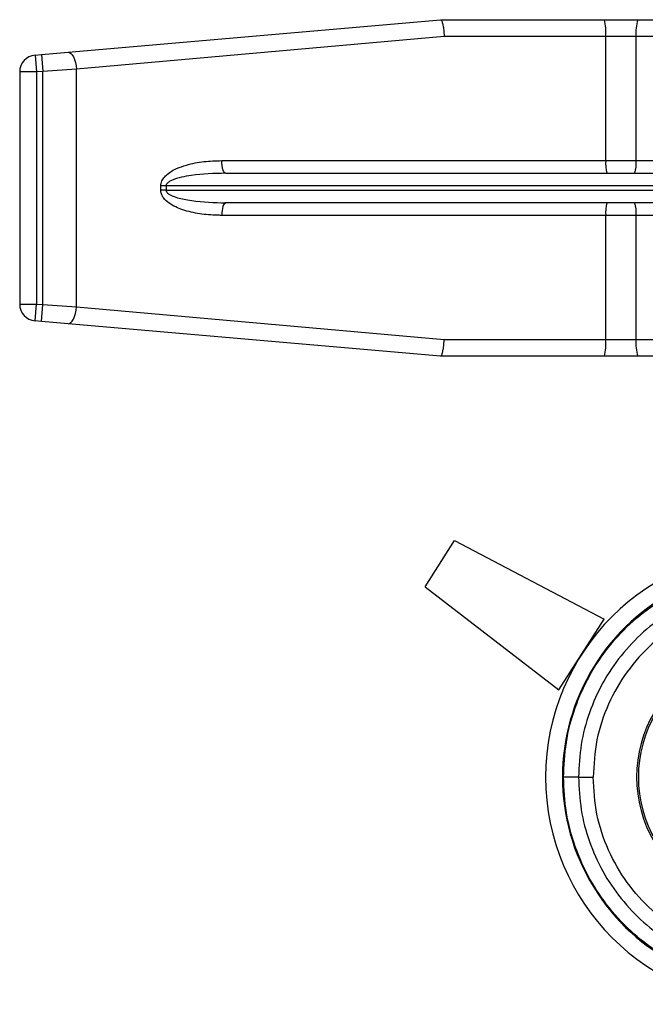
# Model space of a CAD drawing. Header units: millimetres. Extents: x 0 to 420, y 0 to 297.
# Tile 23 of 88: x 56 to 64, y 262 to 275. Entities that reach past the tile are written whole.
import ezdxf

# ---------------------------------------------------------------- set-up
doc = ezdxf.new("R2010")
doc.units = ezdxf.units.MM

msp = doc.modelspace()

# ---------------------------------------------------------------- linework, layer by layer
at = {"color": 7, "linetype": 'Continuous', "lineweight": 25}
for p, q in [((56.5771, 274.3748), (61.6066, 274.8148)), ((61.6066, 274.8148), (61.6069, 274.8148)), ((61.6069, 274.8148), (63.8218, 274.8148)), ((63.8218, 274.8148), (64.272, 274.8148)), ((64.272, 274.8148), (65.6609, 274.8148)), ((61.6563, 274.5874), (56.6876, 274.1483)), ((63.8391, 274.5874), (61.6563, 274.5874)), ((63.8391, 272.9104), (63.8391, 274.5874)), ((64.2484, 274.5874), (63.8391, 274.5874)), ((64.2484, 272.9104), (64.2484, 274.5874)), ((65.6373, 274.5874), (64.2484, 274.5874)), ((56.1293, 274.3356), (56.2144, 274.3431)), ((56.1293, 274.3356), (56.1491, 274.1091)), ((56.2144, 274.3431), (56.5771, 274.3748)), ((56.2144, 274.3431), (56.2343, 274.1165)), ((55.9217, 274.1091), (55.9217, 270.9726)), ((56.1491, 274.1091), (55.9217, 274.1091)), ((56.2343, 274.1165), (56.1491, 274.1091)), ((56.1491, 274.1091), (56.1491, 270.9726)), ((56.6876, 274.1483), (56.2343, 274.1165)), ((56.2343, 270.9652), (56.2343, 274.1165)), ((56.6876, 270.9335), (56.6876, 274.1483)), ((58.6515, 272.9104), (63.8391, 272.9104)), ((63.8391, 272.9104), (64.2484, 272.9104)), ((64.2484, 272.9104), (65.0906, 272.9104)), ((58.7044, 272.7398), (65.0729, 272.7398)), ((57.8273, 272.5124), (57.8273, 272.5693)), ((57.8985, 272.5693), (57.8273, 272.5693)), ((57.8985, 272.5124), (57.8273, 272.5124)), ((57.8985, 272.5693), (57.8985, 272.5124)), ((65.061, 272.5693), (57.8985, 272.5693)), ((57.8985, 272.5124), (65.061, 272.5124)), ((65.0729, 272.3419), (58.7044, 272.3419)), ((63.8391, 272.1713), (58.6515, 272.1713)), ((63.8391, 270.4943), (63.8391, 272.1713)), ((64.2484, 272.1713), (63.8391, 272.1713)), ((65.0906, 272.1713), (64.2484, 272.1713)), ((64.2484, 270.4943), (64.2484, 272.1713)), ((55.9217, 270.9726), (56.1491, 270.9726)), ((56.1293, 270.7461), (56.1491, 270.9726)), ((56.1491, 270.9726), (56.2343, 270.9652)), ((56.2144, 270.7387), (56.2343, 270.9652)), ((56.2343, 270.9652), (56.6876, 270.9335)), ((56.6876, 270.9335), (61.6563, 270.4943)), ((56.2144, 270.7387), (56.1293, 270.7461)), ((56.5771, 270.7069), (56.2144, 270.7387)), ((61.6066, 270.2669), (56.5771, 270.7069)), ((61.6563, 270.4943), (63.8391, 270.4943)), ((63.8391, 270.4943), (64.2484, 270.4943)), ((64.2484, 270.4943), (65.6373, 270.4943)), ((61.6069, 270.2669), (61.6066, 270.2669)), ((63.8218, 270.2669), (61.6069, 270.2669)), ((64.272, 270.2669), (63.8218, 270.2669)), ((65.6609, 270.2669), (64.272, 270.2669)), ((61.3975, 267.154), (61.7962, 267.7763)), ((61.7962, 267.7763), (63.8182, 266.7169)), ((61.3975, 267.154), (63.2047, 265.7596)), ((63.2047, 265.7596), (63.8182, 266.7169)), ((63.4708, 264.582), (63.6686, 264.582))]:
    msp.add_line(p, q, dxfattribs=at)
at = {"color": 7, "linetype": 'Continuous', "lineweight": 25, "flags": 128}
for points in [[(56.5771, 274.3748), (56.5955, 274.3718), (56.6139, 274.3599), (56.6316, 274.3394), (56.6479, 274.3113), (56.6622, 274.2766), (56.6739, 274.2368), (56.6825, 274.1935), (56.6876, 274.1483)], [(58.7044, 272.7398), (58.6941, 272.7431), (58.6842, 272.7528), (58.675, 272.7686), (58.667, 272.7898), (58.6604, 272.8156), (58.6556, 272.8451), (58.6525, 272.8771), (58.6515, 272.9104)], [(58.7044, 272.3419), (58.6941, 272.3386), (58.6842, 272.3289), (58.675, 272.3131), (58.667, 272.2919), (58.6604, 272.2661), (58.6556, 272.2366), (58.6525, 272.2046), (58.6515, 272.1713)], [(56.5771, 270.7069), (56.5955, 270.7099), (56.6139, 270.7219), (56.6316, 270.7423), (56.6479, 270.7704), (56.6622, 270.8051), (56.6739, 270.8449), (56.6825, 270.8883), (56.6876, 270.9335)]]:
    msp.add_lwpolyline(points, dxfattribs=at)
at = {"color": 7, "linetype": 'Continuous', "lineweight": 25}
for centre, radius, start, end in [((63.0797, 274.644), 0.7615, 355.74367, 12.96689), ((64.8136, 274.6437), 0.5679, 162.45972, 185.6827), ((56.1491, 274.1091), 0.2274, 95, 180), ((64.4087, 272.868), 0.5711, 175.74367, 192.96689), ((63.8246, 272.8682), 0.4259, 342.45972, 5.6827), ((64.4087, 272.2137), 0.5711, 167.03311, 184.25633), ((63.8246, 272.2135), 0.4259, 354.3173, 17.54028), ((56.1491, 270.9726), 0.2274, 180, 265), ((63.0797, 270.4378), 0.7615, 347.03311, 4.25633), ((64.8136, 270.4381), 0.5679, 174.3173, 197.54028), ((66.0961, 264.582), 3.0699, 90, 270), ((66.0961, 264.582), 2.842, 85.18028, 274.81972), ((65.97, 264.582), 1.7151, 87.5, 272.5), ((65.97, 264.582), 1.6909, 87.5, 272.5), ((63.4289, 98.8575), 165.7245, 89.985518, 90.05581)]:
    msp.add_arc(centre, radius, start, end, dxfattribs=at)
for points, knots in [([(61.6069, 274.8148), (61.6115, 274.8123), (61.6206, 274.8073), (61.6342, 274.7681), (61.6456, 274.7105), (61.6528, 274.6477), (61.6555, 274.6054), (61.6562, 274.5886), (61.6563, 274.5874)], [0, 0, 0, 0, 0.2144328, 0.4288627, 0.6433804, 0.858088, 0.9902914, 1, 1, 1, 1]), ([(57.8273, 272.5693), (57.8281, 272.5807), (57.8306, 272.6154), (57.8571, 272.6682), (57.9251, 272.742), (58.0342, 272.8042), (58.2048, 272.8638), (58.4096, 272.9035), (58.5708, 272.9081), (58.6515, 272.9104)], [0, 0, 0, 0, 0.0341754, 0.1038923, 0.1730585, 0.3431926, 0.4908373, 0.7451899, 1, 1, 1, 1]), ([(58.7044, 272.7398), (58.5478, 272.7361), (58.3474, 272.7313), (58.1045, 272.6873), (58.0002, 272.6582), (57.9368, 272.6242), (57.9133, 272.604), (57.9023, 272.5885), (57.8987, 272.5763), (57.8985, 272.5705), (57.8985, 272.5693)], [0, 0, 0, 0, 0.5506407, 0.7047102, 0.8711549, 0.9302593, 0.9564835, 0.9796623, 0.9957571, 1, 1, 1, 1]), ([(58.6515, 272.1713), (58.6315, 272.1715), (58.532, 272.1724), (58.3537, 272.1866), (58.133, 272.2366), (57.9651, 272.3099), (57.8719, 272.3925), (57.8333, 272.4563), (57.8292, 272.4951), (57.8273, 272.5124)], [0, 0, 0, 0, 0.063267, 0.3140664, 0.5642573, 0.7790459, 0.8839577, 0.948253, 1, 1, 1, 1]), ([(57.8985, 272.5124), (57.8991, 272.507), (57.9003, 272.4979), (57.9119, 272.4781), (57.9465, 272.4494), (58.0408, 272.4092), (58.2774, 272.3575), (58.5122, 272.3428), (58.6848, 272.342), (58.7044, 272.3419)], [0, 0, 0, 0, 0.01879798, 0.03165434, 0.07931573, 0.17342153, 0.39125631, 0.93087712, 1, 1, 1, 1]), ([(61.6069, 270.2669), (61.6115, 270.2694), (61.6206, 270.2744), (61.6342, 270.3136), (61.6456, 270.3712), (61.6528, 270.4341), (61.6555, 270.4763), (61.6562, 270.4931), (61.6563, 270.4943)], [0, 0, 0, 0, 0.2144328, 0.4288627, 0.6433804, 0.858088, 0.9902914, 1, 1, 1, 1]), ([(63.2675, 264.5819), (63.275, 264.7387), (63.2903, 265.0568), (63.4137, 265.5184), (63.6088, 265.9575), (63.874, 266.3538), (64.2046, 266.7032), (64.5857, 266.9894), (65.0133, 267.21), (65.4539, 267.3485), (65.9, 267.4178), (66.1881, 267.4064), (66.3338, 267.4007)], [0, 0, 0, 0, 0.100465, 0.2038434, 0.3043094, 0.4076889, 0.5081552, 0.611535, 0.7120023, 0.8153833, 0.9066108, 1, 1, 1, 1]), ([(66.3167, 267.198), (66.183, 267.2033), (65.9157, 267.2138), (65.5036, 267.1506), (65.0934, 267.0214), (64.6977, 266.8189), (64.3425, 266.5518), (64.0362, 266.2299), (63.7891, 265.8603), (63.6077, 265.4551), (63.4928, 265.0247), (63.4781, 264.7296), (63.4708, 264.582)], [0, 0, 0, 0, 0.09230362, 0.18460708, 0.28653845, 0.3884688, 0.49039805, 0.59232883, 0.69424704, 0.79616636, 0.8980845, 1, 1, 1, 1]), ([(66.3335, 266.9987), (66.1647, 267.0047), (65.8266, 267.0168), (65.3285, 266.9038), (64.8655, 266.6941), (64.4539, 266.3951), (64.1148, 266.0149), (63.8618, 265.5739), (63.6983, 265.0892), (63.6785, 264.7509), (63.6686, 264.582)], [0, 0, 0, 0, 0.1248804, 0.2501396, 0.3746494, 0.4998125, 0.6247642, 0.7495577, 0.8749238, 1, 1, 1, 1]), ([(66.3338, 261.7633), (66.1915, 261.7576), (65.9034, 261.7459), (65.4616, 261.8138), (65.0177, 261.9522), (64.5934, 262.1697), (64.208, 262.4576), (63.8797, 262.8031), (63.6111, 263.2024), (63.4167, 263.637), (63.2912, 264.1025), (63.2755, 264.4206), (63.2675, 264.5819)], [0, 0, 0, 0, 0.0912304, 0.1846225, 0.285093, 0.3884772, 0.4889466, 0.5923296, 0.6927987, 0.7961814, 0.8966347, 1, 1, 1, 1]), ([(63.4708, 264.582), (63.4781, 264.4344), (63.4928, 264.1393), (63.6077, 263.7089), (63.7891, 263.3037), (64.0362, 262.9341), (64.3425, 262.6122), (64.6977, 262.3451), (65.0934, 262.1425), (65.5036, 262.0134), (65.9157, 261.9502), (66.183, 261.9607), (66.3167, 261.966)], [0, 0, 0, 0, 0.1019155, 0.2038336, 0.305753, 0.4076712, 0.509602, 0.6115312, 0.7134615, 0.8153929, 0.9076964, 1, 1, 1, 1]), ([(66.3335, 262.1653), (66.1647, 262.1592), (65.8266, 262.1472), (65.3285, 262.2601), (64.8655, 262.4699), (64.4539, 262.7689), (64.1148, 263.149), (63.8618, 263.59), (63.6983, 264.0748), (63.6785, 264.413), (63.6686, 264.582)], [0, 0, 0, 0, 0.1248804, 0.2501396, 0.3746494, 0.4998125, 0.6247642, 0.7495577, 0.8749238, 1, 1, 1, 1])]:
    msp.add_open_spline(points, degree=3, knots=knots, dxfattribs=at)

doc.saveas('drawing.dxf')
